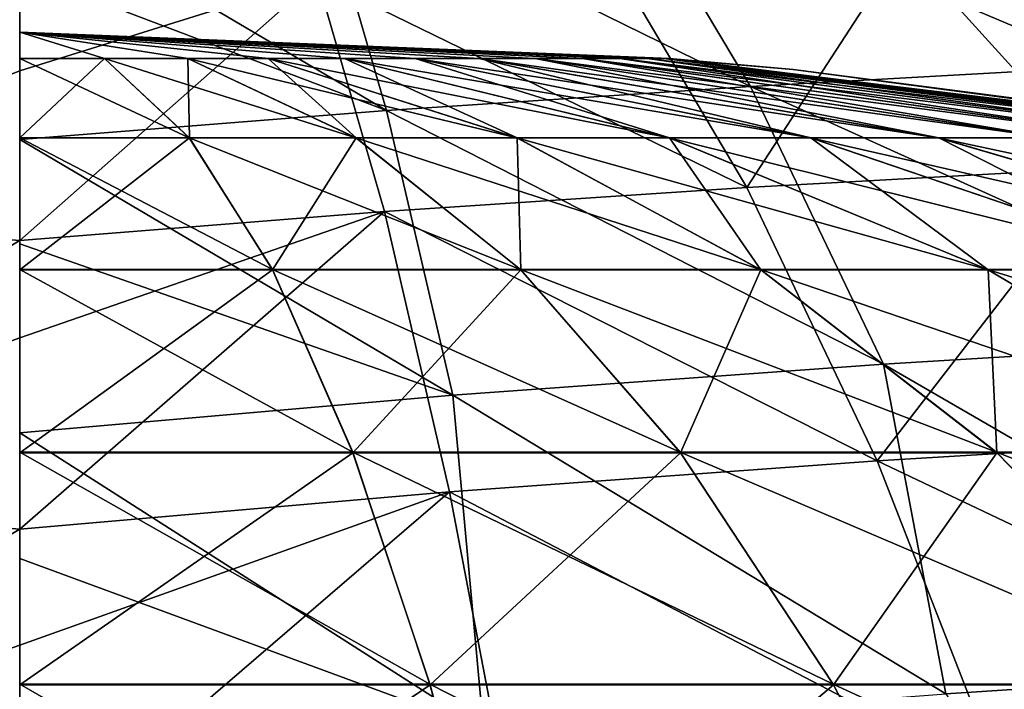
# Model space of a CAD drawing. Header units: millimetres. Extents: x -148 to 148, y -42 to 96.
# Tile 84 of 132: x 0 to 20, y 71 to 84. Entities that reach past the tile are written whole.
import ezdxf

# ---------------------------------------------------------------- set-up
doc = ezdxf.new("R2010")
doc.units = ezdxf.units.MM
doc.header["$LTSCALE"] = 127.314815
for name, color, linetype in [('126', 7, 'CONTINUOUS'), ('127', 7, 'CONTINUOUS'), ('164', 7, 'CONTINUOUS'), ('185', 7, 'CONTINUOUS'), ('186', 7, 'CONTINUOUS')]:
    doc.layers.add(name, color=color, linetype=linetype)

msp = doc.modelspace()

# ---------------------------------------------------------------- linework, layer by layer
at = {"layer": '126', "color": 7, "linetype": 'Continuous'}
for points in [[(7.886, 83.477, -10.277), (6.477, 83.477, -11.219), (0, 84), (7.886, 83.477, -10.277)], [(6.477, 83.477, -11.219), (4.957, 83.477, -11.968), (0, 84), (6.477, 83.477, -11.219)], [(4.957, 83.477, -11.968), (3.353, 83.477, -12.513), (0, 84), (4.957, 83.477, -11.968)], [(3.353, 83.477, -12.513), (1.691, 83.477, -12.843), (0, 84), (3.353, 83.477, -12.513)], [(1.691, 83.477, -12.843), (0, 83.477, -12.954), (0, 84), (1.691, 83.477, -12.843)], [(9.16, 83.477, -9.16), (7.886, 83.477, -10.277), (0, 84), (9.16, 83.477, -9.16)], [(12.955, 83.477), (12.843, 83.477, -1.691), (0, 84), (12.955, 83.477)], [(12.843, 83.477, -1.691), (12.513, 83.477, -3.353), (0, 84), (12.843, 83.477, -1.691)], [(12.513, 83.477, -3.353), (11.968, 83.477, -4.957), (0, 84), (12.513, 83.477, -3.353)], [(11.968, 83.477, -4.957), (11.219, 83.477, -6.477), (0, 84), (11.968, 83.477, -4.957)], [(11.219, 83.477, -6.477), (10.277, 83.477, -7.886), (0, 84), (11.219, 83.477, -6.477)], [(10.277, 83.477, -7.886), (9.16, 83.477, -9.16), (0, 84), (10.277, 83.477, -7.886)], [(3.383, 81.893, -25.693), (0, 81.893, -25.915), (1.691, 83.477, -12.843), (3.383, 81.893, -25.693)], [(1.691, 83.477, -12.843), (0, 81.893, -25.915), (0, 83.477, -12.954), (1.691, 83.477, -12.843)], [(3.353, 83.477, -12.513), (3.383, 81.893, -25.693), (1.691, 83.477, -12.843), (3.353, 83.477, -12.513)], [(6.707, 81.893, -25.032), (3.383, 81.893, -25.693), (3.353, 83.477, -12.513), (6.707, 81.893, -25.032)], [(4.957, 83.477, -11.968), (6.707, 81.893, -25.032), (3.353, 83.477, -12.513), (4.957, 83.477, -11.968)], [(6.477, 83.477, -11.219), (9.917, 81.893, -23.942), (4.957, 83.477, -11.968), (6.477, 83.477, -11.219)], [(9.917, 81.893, -23.942), (6.707, 81.893, -25.032), (4.957, 83.477, -11.968), (9.917, 81.893, -23.942)], [(12.957, 81.893, -22.443), (9.917, 81.893, -23.942), (6.477, 83.477, -11.219), (12.957, 81.893, -22.443)], [(7.886, 83.477, -10.277), (12.957, 81.893, -22.443), (6.477, 83.477, -11.219), (7.886, 83.477, -10.277)], [(15.776, 81.893, -20.56), (12.957, 81.893, -22.443), (7.886, 83.477, -10.277), (15.776, 81.893, -20.56)], [(9.16, 83.477, -9.16), (15.776, 81.893, -20.56), (7.886, 83.477, -10.277), (9.16, 83.477, -9.16)], [(18.325, 81.893, -18.325), (15.776, 81.893, -20.56), (9.16, 83.477, -9.16), (18.325, 81.893, -18.325)], [(10.277, 83.477, -7.886), (18.325, 81.893, -18.325), (9.16, 83.477, -9.16), (10.277, 83.477, -7.886)], [(20.56, 81.893, -15.776), (18.325, 81.893, -18.325), (10.277, 83.477, -7.886), (20.56, 81.893, -15.776)], [(11.219, 83.477, -6.477), (20.56, 81.893, -15.776), (10.277, 83.477, -7.886), (11.219, 83.477, -6.477)], [(22.443, 81.893, -12.957), (20.56, 81.893, -15.776), (11.219, 83.477, -6.477), (22.443, 81.893, -12.957)], [(11.968, 83.477, -4.957), (22.443, 81.893, -12.957), (11.219, 83.477, -6.477), (11.968, 83.477, -4.957)], [(23.942, 81.893, -9.917), (22.443, 81.893, -12.957), (11.968, 83.477, -4.957), (23.942, 81.893, -9.917)], [(12.513, 83.477, -3.353), (23.942, 81.893, -9.917), (11.968, 83.477, -4.957), (12.513, 83.477, -3.353)], [(25.032, 81.893, -6.707), (23.942, 81.893, -9.917), (12.513, 83.477, -3.353), (25.032, 81.893, -6.707)], [(12.843, 83.477, -1.691), (25.032, 81.893, -6.707), (12.513, 83.477, -3.353), (12.843, 83.477, -1.691)], [(25.693, 81.893, -3.383), (25.032, 81.893, -6.707), (12.843, 83.477, -1.691), (25.693, 81.893, -3.383)], [(12.955, 83.477), (25.693, 81.893, -3.383), (12.843, 83.477, -1.691), (12.955, 83.477)], [(15.424, 83.258), (25.693, 81.893, -3.383), (12.955, 83.477), (15.424, 83.258)], [(25.916, 81.892), (25.693, 81.893, -3.383), (15.424, 83.258), (25.916, 81.892)], [(5.04, 79.262, -38.282), (0, 79.262, -38.612), (3.383, 81.893, -25.693), (5.04, 79.262, -38.282)], [(3.383, 81.893, -25.693), (0, 79.262, -38.612), (0, 81.893, -25.915), (3.383, 81.893, -25.693)], [(6.707, 81.893, -25.032), (5.04, 79.262, -38.282), (3.383, 81.893, -25.693), (6.707, 81.893, -25.032)], [(9.994, 79.262, -37.297), (5.04, 79.262, -38.282), (6.707, 81.893, -25.032), (9.994, 79.262, -37.297)], [(9.917, 81.893, -23.942), (9.994, 79.262, -37.297), (6.707, 81.893, -25.032), (9.917, 81.893, -23.942)], [(14.776, 79.262, -35.673), (9.994, 79.262, -37.297), (9.917, 81.893, -23.942), (14.776, 79.262, -35.673)], [(12.957, 81.893, -22.443), (14.776, 79.262, -35.673), (9.917, 81.893, -23.942), (12.957, 81.893, -22.443)], [(19.306, 79.262, -33.439), (14.776, 79.262, -35.673), (12.957, 81.893, -22.443), (19.306, 79.262, -33.439)], [(15.776, 81.893, -20.56), (19.306, 79.262, -33.439), (12.957, 81.893, -22.443), (15.776, 81.893, -20.56)], [(23.506, 79.262, -30.633), (19.306, 79.262, -33.439), (15.776, 81.893, -20.56), (23.506, 79.262, -30.633)], [(18.325, 81.893, -18.325), (23.506, 79.262, -30.633), (15.776, 81.893, -20.56), (18.325, 81.893, -18.325)], [(27.303, 79.262, -27.303), (23.506, 79.262, -30.633), (18.325, 81.893, -18.325), (27.303, 79.262, -27.303)], [(20.56, 81.893, -15.776), (27.303, 79.262, -27.303), (18.325, 81.893, -18.325), (20.56, 81.893, -15.776)], [(6.645, 75.612, -50.478), (0, 75.612, -50.913), (5.04, 79.262, -38.282), (6.645, 75.612, -50.478)], [(5.04, 79.262, -38.282), (0, 75.612, -50.913), (0, 79.262, -38.612), (5.04, 79.262, -38.282)], [(9.994, 79.262, -37.297), (6.645, 75.612, -50.478), (5.04, 79.262, -38.282), (9.994, 79.262, -37.297)], [(13.177, 75.612, -49.178), (6.645, 75.612, -50.478), (9.994, 79.262, -37.297), (13.177, 75.612, -49.178)], [(14.776, 79.262, -35.673), (13.177, 75.612, -49.178), (9.994, 79.262, -37.297), (14.776, 79.262, -35.673)], [(19.484, 75.612, -47.038), (13.177, 75.612, -49.178), (14.776, 79.262, -35.673), (19.484, 75.612, -47.038)], [(19.306, 79.262, -33.439), (19.484, 75.612, -47.038), (14.776, 79.262, -35.673), (19.306, 79.262, -33.439)], [(25.457, 75.612, -44.092), (19.484, 75.612, -47.038), (19.306, 79.262, -33.439), (25.457, 75.612, -44.092)], [(23.506, 79.262, -30.633), (25.457, 75.612, -44.092), (19.306, 79.262, -33.439), (23.506, 79.262, -30.633)], [(6.645, 75.612, -50.478), (0, 70.984, -62.691), (0, 75.612, -50.913), (6.645, 75.612, -50.478)], [(8.183, 70.984, -62.154), (0, 70.984, -62.691), (6.645, 75.612, -50.478), (8.183, 70.984, -62.154)], [(13.177, 75.612, -49.178), (8.183, 70.984, -62.154), (6.645, 75.612, -50.478), (13.177, 75.612, -49.178)], [(16.226, 70.984, -60.555), (8.183, 70.984, -62.154), (13.177, 75.612, -49.178), (16.226, 70.984, -60.555)], [(19.484, 75.612, -47.038), (16.226, 70.984, -60.555), (13.177, 75.612, -49.178), (19.484, 75.612, -47.038)], [(23.991, 70.984, -57.919), (16.226, 70.984, -60.555), (19.484, 75.612, -47.038), (23.991, 70.984, -57.919)], [(25.457, 75.612, -44.092), (23.991, 70.984, -57.919), (19.484, 75.612, -47.038), (25.457, 75.612, -44.092)], [(9.636, 65.425, -73.196), (0, 65.425, -73.827), (8.183, 70.984, -62.154), (9.636, 65.425, -73.196)], [(8.183, 70.984, -62.154), (0, 65.425, -73.827), (0, 70.984, -62.691), (8.183, 70.984, -62.154)], [(16.226, 70.984, -60.555), (9.636, 65.425, -73.196), (8.183, 70.984, -62.154), (16.226, 70.984, -60.555)], [(19.108, 65.425, -71.312), (9.636, 65.425, -73.196), (16.226, 70.984, -60.555), (19.108, 65.425, -71.312)], [(23.991, 70.984, -57.919), (19.108, 65.425, -71.312), (16.226, 70.984, -60.555), (23.991, 70.984, -57.919)], [(28.253, 65.425, -68.208), (19.108, 65.425, -71.312), (23.991, 70.984, -57.919), (28.253, 65.425, -68.208)]]:
    msp.add_3dface(points, dxfattribs=at)
at = {"layer": '127', "color": 7, "linetype": 'Continuous'}
for points in [[(0, 84), (6.475, 83.478, 11.216), (7.884, 83.478, 10.274), (0, 84)], [(0, 84), (7.884, 83.478, 10.274), (9.157, 83.478, 9.157), (0, 84)], [(0, 84), (9.157, 83.478, 9.157), (10.274, 83.478, 7.884), (0, 84)], [(0, 84), (10.274, 83.478, 7.884), (11.216, 83.478, 6.475), (0, 84)], [(0, 84), (11.216, 83.478, 6.475), (11.965, 83.478, 4.956), (0, 84)], [(0, 84), (11.965, 83.478, 4.956), (12.509, 83.478, 3.352), (0, 84)], [(0, 84), (12.509, 83.478, 3.352), (12.84, 83.478, 1.69), (0, 84)], [(0, 84), (0, 83.478, 12.951), (1.69, 83.478, 12.84), (0, 84)], [(0, 84), (1.69, 83.478, 12.84), (3.352, 83.478, 12.509), (0, 84)], [(0, 84), (3.352, 83.478, 12.509), (4.956, 83.478, 11.965), (0, 84)], [(0, 84), (4.956, 83.478, 11.965), (6.475, 83.478, 11.216), (0, 84)], [(12.955, 83.477), (0, 84), (12.84, 83.478, 1.69), (12.955, 83.477)], [(0, 83.478, 12.951), (3.381, 81.895, 25.679), (1.69, 83.478, 12.84), (0, 83.478, 12.951)], [(0, 81.895, 25.901), (3.381, 81.895, 25.679), (0, 83.478, 12.951), (0, 81.895, 25.901)], [(1.69, 83.478, 12.84), (6.704, 81.895, 25.018), (3.352, 83.478, 12.509), (1.69, 83.478, 12.84)], [(3.381, 81.895, 25.679), (6.704, 81.895, 25.018), (1.69, 83.478, 12.84), (3.381, 81.895, 25.679)], [(3.352, 83.478, 12.509), (9.912, 81.895, 23.929), (4.956, 83.478, 11.965), (3.352, 83.478, 12.509)], [(6.704, 81.895, 25.018), (9.912, 81.895, 23.929), (3.352, 83.478, 12.509), (6.704, 81.895, 25.018)], [(9.912, 81.895, 23.929), (12.95, 81.895, 22.431), (4.956, 83.478, 11.965), (9.912, 81.895, 23.929)], [(4.956, 83.478, 11.965), (12.95, 81.895, 22.431), (6.475, 83.478, 11.216), (4.956, 83.478, 11.965)], [(12.95, 81.895, 22.431), (15.767, 81.895, 20.548), (6.475, 83.478, 11.216), (12.95, 81.895, 22.431)], [(6.475, 83.478, 11.216), (15.767, 81.895, 20.548), (7.884, 83.478, 10.274), (6.475, 83.478, 11.216)], [(7.884, 83.478, 10.274), (18.315, 81.895, 18.315), (9.157, 83.478, 9.157), (7.884, 83.478, 10.274)], [(15.767, 81.895, 20.548), (18.315, 81.895, 18.315), (7.884, 83.478, 10.274), (15.767, 81.895, 20.548)], [(9.157, 83.478, 9.157), (20.548, 81.895, 15.767), (10.274, 83.478, 7.884), (9.157, 83.478, 9.157)], [(18.315, 81.895, 18.315), (20.548, 81.895, 15.767), (9.157, 83.478, 9.157), (18.315, 81.895, 18.315)], [(20.548, 81.895, 15.767), (22.431, 81.895, 12.95), (10.274, 83.478, 7.884), (20.548, 81.895, 15.767)], [(10.274, 83.478, 7.884), (22.431, 81.895, 12.95), (11.216, 83.478, 6.475), (10.274, 83.478, 7.884)], [(22.431, 81.895, 12.95), (23.929, 81.895, 9.912), (11.216, 83.478, 6.475), (22.431, 81.895, 12.95)], [(11.216, 83.478, 6.475), (23.929, 81.895, 9.912), (11.965, 83.478, 4.956), (11.216, 83.478, 6.475)], [(23.929, 81.895, 9.912), (25.018, 81.895, 6.704), (11.965, 83.478, 4.956), (23.929, 81.895, 9.912)], [(11.965, 83.478, 4.956), (25.018, 81.895, 6.704), (12.509, 83.478, 3.352), (11.965, 83.478, 4.956)], [(25.018, 81.895, 6.704), (25.679, 81.895, 3.381), (12.509, 83.478, 3.352), (25.018, 81.895, 6.704)], [(12.509, 83.478, 3.352), (25.679, 81.895, 3.381), (12.84, 83.478, 1.69), (12.509, 83.478, 3.352)], [(25.916, 81.892), (15.424, 83.258), (12.84, 83.478, 1.69), (25.916, 81.892)], [(25.679, 81.895, 3.381), (25.916, 81.892), (12.84, 83.478, 1.69), (25.679, 81.895, 3.381)], [(15.424, 83.258), (12.955, 83.477), (12.84, 83.478, 1.69), (15.424, 83.258)], [(0, 81.895, 25.901), (5.037, 79.268, 38.258), (3.381, 81.895, 25.679), (0, 81.895, 25.901)], [(0, 79.268, 38.588), (5.037, 79.268, 38.258), (0, 81.895, 25.901), (0, 79.268, 38.588)], [(5.037, 79.268, 38.258), (9.987, 79.268, 37.273), (3.381, 81.895, 25.679), (5.037, 79.268, 38.258)], [(3.381, 81.895, 25.679), (9.987, 79.268, 37.273), (6.704, 81.895, 25.018), (3.381, 81.895, 25.679)], [(9.987, 79.268, 37.273), (14.767, 79.268, 35.651), (6.704, 81.895, 25.018), (9.987, 79.268, 37.273)], [(6.704, 81.895, 25.018), (14.767, 79.268, 35.651), (9.912, 81.895, 23.929), (6.704, 81.895, 25.018)], [(9.912, 81.895, 23.929), (19.294, 79.268, 33.418), (12.95, 81.895, 22.431), (9.912, 81.895, 23.929)], [(14.767, 79.268, 35.651), (19.294, 79.268, 33.418), (9.912, 81.895, 23.929), (14.767, 79.268, 35.651)], [(12.95, 81.895, 22.431), (23.491, 79.268, 30.614), (15.767, 81.895, 20.548), (12.95, 81.895, 22.431)], [(19.294, 79.268, 33.418), (23.491, 79.268, 30.614), (12.95, 81.895, 22.431), (19.294, 79.268, 33.418)], [(15.767, 81.895, 20.548), (27.286, 79.268, 27.286), (18.315, 81.895, 18.315), (15.767, 81.895, 20.548)], [(23.491, 79.268, 30.614), (27.286, 79.268, 27.286), (15.767, 81.895, 20.548), (23.491, 79.268, 30.614)], [(18.315, 81.895, 18.315), (30.614, 79.268, 23.491), (20.548, 81.895, 15.767), (18.315, 81.895, 18.315)], [(27.286, 79.268, 27.286), (30.614, 79.268, 23.491), (18.315, 81.895, 18.315), (27.286, 79.268, 27.286)], [(0, 75.623, 50.883), (6.642, 75.623, 50.448), (0, 79.268, 38.588), (0, 75.623, 50.883)], [(0, 79.268, 38.588), (6.642, 75.623, 50.448), (5.037, 79.268, 38.258), (0, 79.268, 38.588)], [(5.037, 79.268, 38.258), (13.17, 75.623, 49.15), (9.987, 79.268, 37.273), (5.037, 79.268, 38.258)], [(6.642, 75.623, 50.448), (13.17, 75.623, 49.15), (5.037, 79.268, 38.258), (6.642, 75.623, 50.448)], [(9.987, 79.268, 37.273), (19.472, 75.623, 47.01), (14.767, 79.268, 35.651), (9.987, 79.268, 37.273)], [(13.17, 75.623, 49.15), (19.472, 75.623, 47.01), (9.987, 79.268, 37.273), (13.17, 75.623, 49.15)], [(14.767, 79.268, 35.651), (25.442, 75.623, 44.066), (19.294, 79.268, 33.418), (14.767, 79.268, 35.651)], [(19.472, 75.623, 47.01), (25.442, 75.623, 44.066), (14.767, 79.268, 35.651), (19.472, 75.623, 47.01)], [(25.442, 75.623, 44.066), (30.976, 75.623, 40.368), (19.294, 79.268, 33.418), (25.442, 75.623, 44.066)], [(19.294, 79.268, 33.418), (30.976, 75.623, 40.368), (23.491, 79.268, 30.614), (19.294, 79.268, 33.418)], [(0, 75.623, 50.883), (8.179, 70.997, 62.126), (6.642, 75.623, 50.448), (0, 75.623, 50.883)], [(0, 70.997, 62.662), (8.179, 70.997, 62.126), (0, 75.623, 50.883), (0, 70.997, 62.662)], [(8.179, 70.997, 62.126), (16.218, 70.997, 60.527), (6.642, 75.623, 50.448), (8.179, 70.997, 62.126)], [(6.642, 75.623, 50.448), (16.218, 70.997, 60.527), (13.17, 75.623, 49.15), (6.642, 75.623, 50.448)], [(16.218, 70.997, 60.527), (23.98, 70.997, 57.892), (13.17, 75.623, 49.15), (16.218, 70.997, 60.527)], [(13.17, 75.623, 49.15), (23.98, 70.997, 57.892), (19.472, 75.623, 47.01), (13.17, 75.623, 49.15)], [(19.472, 75.623, 47.01), (31.331, 70.997, 54.267), (25.442, 75.623, 44.066), (19.472, 75.623, 47.01)], [(23.98, 70.997, 57.892), (31.331, 70.997, 54.267), (19.472, 75.623, 47.01), (23.98, 70.997, 57.892)], [(0, 70.997, 62.662), (9.634, 65.437, 73.174), (8.179, 70.997, 62.126), (0, 70.997, 62.662)], [(0, 65.437, 73.805), (9.634, 65.437, 73.174), (0, 70.997, 62.662), (0, 65.437, 73.805)], [(8.179, 70.997, 62.126), (19.102, 65.437, 71.29), (16.218, 70.997, 60.527), (8.179, 70.997, 62.126)], [(9.634, 65.437, 73.174), (19.102, 65.437, 71.29), (8.179, 70.997, 62.126), (9.634, 65.437, 73.174)], [(19.102, 65.437, 71.29), (28.244, 65.437, 68.187), (16.218, 70.997, 60.527), (19.102, 65.437, 71.29)], [(16.218, 70.997, 60.527), (28.244, 65.437, 68.187), (23.98, 70.997, 57.892), (16.218, 70.997, 60.527)]]:
    msp.add_3dface(points, dxfattribs=at)
at = {"layer": '164', "color": 40, "linetype": 'Continuous', "true_color": 0xfaa000}
for points in [[(17.632, 87.773, 50.205), (28.655, 83.624, 58.143), (23.266, 87.988, 47.275), (17.632, 87.773, 50.205)], [(11.838, 87.498, 52.673), (21.712, 83.316, 61.69), (17.632, 87.773, 50.205), (11.838, 87.498, 52.673)], [(21.712, 83.316, 61.69), (28.655, 83.624, 58.143), (17.632, 87.773, 50.205), (21.712, 83.316, 61.69)], [(5.941, 87.162, 54.659), (14.573, 82.921, 64.645), (11.838, 87.498, 52.673), (5.941, 87.162, 54.659)], [(14.573, 82.921, 64.645), (21.712, 83.316, 61.69), (11.838, 87.498, 52.673), (14.573, 82.921, 64.645)], [(0, 86.756, 56.179), (7.311, 82.441, 66.984), (5.941, 87.162, 54.659), (0, 86.756, 56.179)], [(7.311, 82.441, 66.984), (14.573, 82.921, 64.645), (5.941, 87.162, 54.659), (7.311, 82.441, 66.984)], [(0, 86.756, 56.179), (0, 85.217, 60.47), (7.311, 82.441, 66.984), (0, 86.756, 56.179)], [(0, 85.217, 60.47), (0, 81.862, 68.721), (7.311, 82.441, 66.984), (0, 85.217, 60.47)], [(14.573, 82.921, 64.645), (25.673, 77.894, 72.752), (21.712, 83.316, 61.69), (14.573, 82.921, 64.645)], [(7.311, 82.441, 66.984), (17.225, 77.382, 76.133), (14.573, 82.921, 64.645), (7.311, 82.441, 66.984)], [(17.225, 77.382, 76.133), (25.673, 77.894, 72.752), (14.573, 82.921, 64.645), (17.225, 77.382, 76.133)], [(0, 81.862, 68.721), (8.636, 76.76, 78.754), (7.311, 82.441, 66.984), (0, 81.862, 68.721)], [(8.636, 76.76, 78.754), (17.225, 77.382, 76.133), (7.311, 82.441, 66.984), (8.636, 76.76, 78.754)], [(0, 81.862, 68.721), (0, 79.782, 73.254), (8.636, 76.76, 78.754), (0, 81.862, 68.721)], [(0, 79.782, 73.254), (0, 76.009, 80.627), (8.636, 76.76, 78.754), (0, 79.782, 73.254)], [(17.225, 77.382, 76.133), (27.559, 71.399, 84.115), (25.673, 77.894, 72.752), (17.225, 77.382, 76.133)], [(8.636, 76.76, 78.754), (18.465, 70.805, 87.465), (17.225, 77.382, 76.133), (8.636, 76.76, 78.754)], [(18.465, 70.805, 87.465), (27.559, 71.399, 84.115), (17.225, 77.382, 76.133), (18.465, 70.805, 87.465)], [(0, 76.009, 80.627), (9.248, 70.098, 90.018), (8.636, 76.76, 78.754), (0, 76.009, 80.627)], [(9.248, 70.098, 90.018), (18.465, 70.805, 87.465), (8.636, 76.76, 78.754), (9.248, 70.098, 90.018)], [(0, 76.009, 80.627), (0, 73.504, 85.029), (9.248, 70.098, 90.018), (0, 76.009, 80.627)], [(0, 73.504, 85.029), (0, 69.255, 91.781), (9.248, 70.098, 90.018), (0, 73.504, 85.029)], [(18.465, 70.805, 87.465), (23.144, 63.557, 96.935), (27.559, 71.399, 84.115), (18.465, 70.805, 87.465)]]:
    msp.add_3dface(points, dxfattribs=at)
at = {"layer": '185', "color": 40, "linetype": 'Continuous', "true_color": 0xfaa000}
for points in [[(0, 84.679, 56.067), (-7.274, 80.412, 66.641), (-5.934, 85.079, 54.579), (0, 84.679, 56.067)], [(0, 83.228, 60.077), (-7.274, 80.412, 66.641), (0, 84.679, 56.067), (0, 83.228, 60.077)], [(0, 79.846, 68.335), (-7.274, 80.412, 66.641), (0, 83.228, 60.077), (0, 79.846, 68.335)], [(0, 79.846, 68.335), (-8.57, 74.818, 78.149), (-7.274, 80.412, 66.641), (0, 79.846, 68.335)], [(0, 77.906, 72.541), (-8.57, 74.818, 78.149), (0, 79.846, 68.335), (0, 77.906, 72.541)], [(0, 74.089, 79.969), (-8.57, 74.818, 78.149), (0, 77.906, 72.541), (0, 74.089, 79.969)], [(0, 74.089, 79.969), (-9.813, 68.329, 89.002), (-8.57, 74.818, 78.149), (0, 74.089, 79.969)], [(0, 71.778, 84.019), (-9.813, 68.329, 89.002), (0, 74.089, 79.969), (0, 71.778, 84.019)], [(0, 67.46, 90.866), (-9.813, 68.329, 89.002), (0, 71.778, 84.019), (0, 67.46, 90.866)]]:
    msp.add_3dface(points, dxfattribs=at)
at = {"layer": '186', "color": 40, "linetype": 'Continuous', "true_color": 0xfaa000}
for points in [[(23.246, 85.917, 47.19), (21.608, 81.297, 61.352), (17.614, 85.701, 50.115), (23.246, 85.917, 47.19)], [(17.614, 85.701, 50.115), (14.499, 80.904, 64.29), (11.823, 85.424, 52.577), (17.614, 85.701, 50.115)], [(21.608, 81.297, 61.352), (14.499, 80.904, 64.29), (17.614, 85.701, 50.115), (21.608, 81.297, 61.352)], [(11.823, 85.424, 52.577), (14.499, 80.904, 64.29), (5.932, 85.086, 54.556), (11.823, 85.424, 52.577)], [(0, 83.228, 60.077), (0, 84.679, 56.067), (5.932, 85.086, 54.556), (0, 83.228, 60.077)], [(7.271, 80.425, 66.613), (0, 79.846, 68.335), (5.932, 85.086, 54.556), (7.271, 80.425, 66.613)], [(0, 79.846, 68.335), (0, 83.228, 60.077), (5.932, 85.086, 54.556), (0, 79.846, 68.335)], [(14.499, 80.904, 64.29), (7.271, 80.425, 66.613), (5.932, 85.086, 54.556), (14.499, 80.904, 64.29)], [(21.608, 81.297, 61.352), (17.093, 75.451, 75.524), (14.499, 80.904, 64.29), (21.608, 81.297, 61.352)], [(25.483, 75.96, 72.171), (17.093, 75.451, 75.524), (21.608, 81.297, 61.352), (25.483, 75.96, 72.171)], [(14.499, 80.904, 64.29), (17.093, 75.451, 75.524), (7.271, 80.425, 66.613), (14.499, 80.904, 64.29)], [(8.567, 74.833, 78.12), (0, 74.089, 79.969), (7.271, 80.425, 66.613), (8.567, 74.833, 78.12)], [(0, 74.089, 79.969), (0, 77.906, 72.541), (7.271, 80.425, 66.613), (0, 74.089, 79.969)], [(0, 77.906, 72.541), (0, 79.846, 68.335), (7.271, 80.425, 66.613), (0, 77.906, 72.541)], [(17.093, 75.451, 75.524), (8.567, 74.833, 78.12), (7.271, 80.425, 66.613), (17.093, 75.451, 75.524)], [(25.483, 75.96, 72.171), (29.209, 69.692, 82.476), (17.093, 75.451, 75.524), (25.483, 75.96, 72.171)], [(17.093, 75.451, 75.524), (19.584, 69.084, 86.178), (8.567, 74.833, 78.12), (17.093, 75.451, 75.524)], [(29.209, 69.692, 82.476), (19.584, 69.084, 86.178), (17.093, 75.451, 75.524), (29.209, 69.692, 82.476)], [(0, 71.778, 84.019), (0, 74.089, 79.969), (8.567, 74.833, 78.12), (0, 71.778, 84.019)], [(9.81, 68.347, 88.974), (0, 67.46, 90.866), (8.567, 74.833, 78.12), (9.81, 68.347, 88.974)], [(0, 67.46, 90.866), (0, 71.778, 84.019), (8.567, 74.833, 78.12), (0, 67.46, 90.866)], [(19.584, 69.084, 86.178), (9.81, 68.347, 88.974), (8.567, 74.833, 78.12), (19.584, 69.084, 86.178)]]:
    msp.add_3dface(points, dxfattribs=at)

doc.saveas('drawing.dxf')
